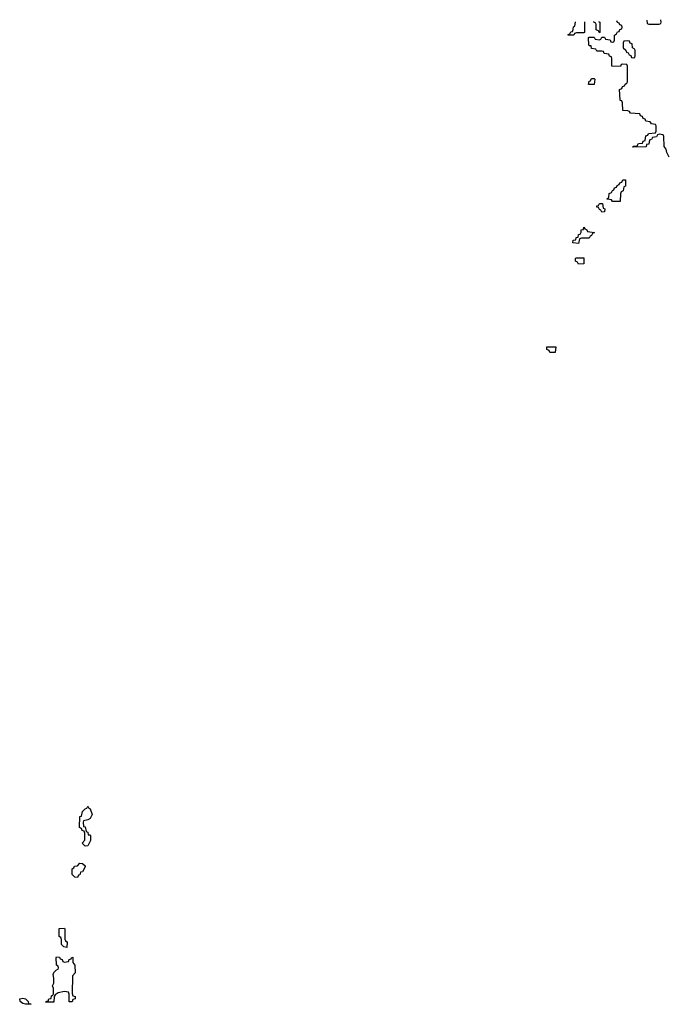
# Model space of a CAD drawing. Header units: inches. Extents: x 2808529 to 2951249, y 860290 to 1033701.
# Tile 80 of 153: x 2858546 to 2863541, y 1024549 to 1032128. Entities that reach past the tile are written whole.
import ezdxf

# ---------------------------------------------------------------- set-up
doc = ezdxf.new("R2010")
doc.units = ezdxf.units.IN
doc.header["$MEASUREMENT"] = 0
for name, color, linetype in [('C8052', 7, 'Continuous'), ('C8062', 7, 'Continuous'), ('C8063', 7, 'Continuous')]:
    doc.layers.add(name, color=color, linetype=linetype)

msp = doc.modelspace()

# ---------------------------------------------------------------- linework, layer by layer
at = {"layer": 'C8052', "color": 6}
for points in [[(2859074, 1025854), (2859086, 1025854), (2859090, 1025852), (2859090.9, 1025849.1), (2859091.3, 1025810), (2859070, 1025768), (2859050, 1025766), (2859028, 1025790), (2859047.3, 1025812.7), (2859047.3, 1025867.3), (2859042, 1025882), (2859027.3, 1025887.3), (2859022, 1025902), (2859006, 1025910), (2859010, 1025994), (2859022, 1025998), (2859030, 1026034), (2859050, 1026054), (2859062, 1026058), (2859070, 1026074), (2859078, 1026058), (2859090, 1026054), (2859104.7, 1026010), (2859090, 1025978), (2859070, 1025968), (2859038, 1025962), (2859034, 1025950), (2859038, 1025918), (2859050, 1025914), (2859058, 1025878), (2859070, 1025874)], [(2858990, 1025526), (2858970, 1025528), (2858950, 1025548), (2858948.9, 1025591.1), (2858962, 1025598), (2858967.3, 1025612.7), (2858990, 1025614), (2859010, 1025634), (2859030, 1025632), (2859050, 1025614), (2859050, 1025606), (2859030, 1025568), (2859014, 1025566), (2859010, 1025546), (2858998, 1025542)], [(2858910, 1024986), (2858886, 1024990), (2858868, 1025010), (2858867.3, 1025047.3), (2858862, 1025062), (2858849, 1025070), (2858850, 1025132), (2858890, 1025134), (2858894, 1025130), (2858894, 1025050), (2858898, 1025038), (2858912, 1025030)], [(2858890, 1024874), (2858922, 1024878), (2858927.3, 1024892.7), (2858942, 1024898), (2858947.3, 1024912.7), (2858954, 1024910), (2858954, 1024870), (2858971.3, 1024850), (2858974, 1024790), (2858952.7, 1024767.3), (2858951.3, 1024631.3), (2858954, 1024614), (2858972, 1024610), (2858974, 1024590), (2858954, 1024586), (2858950, 1024568), (2858928, 1024568), (2858928, 1024628), (2858922, 1024642), (2858890, 1024648), (2858843.6, 1024636.4), (2858818, 1024622), (2858812, 1024608), (2858810, 1024566), (2858746, 1024566), (2858754, 1024574), (2858766, 1024574), (2858770, 1024591.3), (2858787.3, 1024592.7), (2858790, 1024614), (2858802, 1024618), (2858806, 1024630), (2858806, 1024670), (2858798, 1024690), (2858808.4, 1024711.6), (2858808.7, 1024750), (2858803.1, 1024776.9), (2858810, 1024794), (2858830, 1024814), (2858842, 1024818), (2858846, 1024830), (2858842, 1024842), (2858828.9, 1024848.9), (2858826, 1024910), (2858830, 1024914), (2858851.6, 1024911.6), (2858858, 1024898), (2858872.7, 1024892.7), (2858878, 1024878)], [(2858630, 1024548.7), (2858590.9, 1024549.1), (2858570, 1024554), (2858548.7, 1024570), (2858546, 1024590), (2858570, 1024596), (2858590, 1024590.6), (2858612, 1024570), (2858614, 1024554), (2858634, 1024550)]]:
    msp.add_lwpolyline(points, close=True, dxfattribs=at)
at = {"layer": 'C8062', "color": 6}
msp.add_lwpolyline([(2862670, 1029566), (2862627.3, 1029567.3), (2862622, 1029582), (2862606, 1029590), (2862606, 1029610), (2862674, 1029610)], close=True, dxfattribs=at)
at = {"layer": 'C8063', "color": 6}
for points in [[(2862890, 1032026), (2862832.7, 1032027.3), (2862818, 1032022), (2862814, 1032010), (2862810, 1032009.3), (2862769.3, 1032010), (2862770, 1032014), (2862782, 1032018), (2862790, 1032034), (2862802, 1032038), (2862808.4, 1032051.6), (2862810, 1032074), (2862822, 1032078), (2862825.9, 1032110.5)], [(2862894, 1032112.3), (2862894, 1032030), (2862890, 1032026)], [(2863546, 1031070), (2863530, 1031106), (2863525.2, 1031130), (2863509.2, 1031150.8), (2863506, 1031230), (2863502, 1031242), (2863470, 1031246), (2863458, 1031242), (2863450, 1031226), (2863418, 1031222), (2863410, 1031206), (2863398, 1031202), (2863392, 1031188), (2863391.3, 1031170), (2863372.7, 1031167.3), (2863371.3, 1031150), (2863267.3, 1031147.3), (2863270, 1031154), (2863302, 1031158), (2863310, 1031174), (2863342, 1031178), (2863347.3, 1031192.7), (2863362, 1031198), (2863367.3, 1031232.7), (2863382, 1031238), (2863387.3, 1031252.7), (2863442, 1031258), (2863446, 1031270), (2863446, 1031310), (2863442, 1031322), (2863410, 1031326), (2863402, 1031342), (2863367.3, 1031347.3), (2863362, 1031362), (2863347.3, 1031367.3), (2863342, 1031382), (2863327.3, 1031387.3), (2863322, 1031402), (2863250, 1031408.7), (2863242, 1031422), (2863230, 1031426), (2863190, 1031428), (2863187.3, 1031487.3), (2863182, 1031502), (2863170, 1031506), (2863168.7, 1031511.3), (2863166, 1031590), (2863182, 1031598), (2863187.3, 1031612.7), (2863202, 1031618), (2863207.3, 1031632.7), (2863222, 1031638), (2863226, 1031650), (2863226, 1031770), (2863222, 1031782), (2863190, 1031786), (2863178, 1031782), (2863172, 1031768), (2863106, 1031770), (2863106, 1031830), (2863102, 1031842), (2863088, 1031848), (2863082, 1031862), (2863047.3, 1031867.3), (2863042, 1031882), (2863030, 1031886), (2862990, 1031886), (2862982, 1031902), (2862950, 1031906), (2862946, 1031926), (2862934, 1031926), (2862928.9, 1031931.1), (2862926, 1031990), (2862930, 1031994), (2862970, 1031994), (2862978, 1031978), (2863010, 1031974), (2863022, 1031978), (2863030, 1031994), (2863050, 1031994), (2863058, 1031978), (2863092.7, 1031972.7), (2863098, 1031958), (2863110, 1031954), (2863122, 1031958), (2863126, 1031970), (2863126, 1032010), (2863142, 1032018), (2863150, 1032034), (2863162, 1032038), (2863167.3, 1032052.7), (2863182, 1032058), (2863186, 1032070), (2863182, 1032082), (2863167.3, 1032087.3), (2863162, 1032102), (2863150, 1032106), (2863143.6, 1032118.9)], [(2863010, 1032026), (2863002, 1032042), (2862986, 1032050), (2862986, 1032090), (2862982, 1032102), (2862966, 1032110), (2862966, 1032114.2)], [(2863003.6, 1032115.2), (2863014, 1032110), (2863014, 1032030), (2863010, 1032026)], [(2863374.6, 1032125), (2863378, 1032098), (2863390, 1032094), (2863470, 1032094), (2863482, 1032098), (2863486, 1032110), (2863483.8, 1032127.9)]]:
    msp.add_lwpolyline(points, dxfattribs=at)
for points in [[(2863230, 1031966), (2863198, 1031962), (2863194, 1031950), (2863194, 1031910), (2863212.7, 1031892.7), (2863218, 1031878), (2863232.7, 1031872.7), (2863238, 1031858), (2863252.7, 1031852.7), (2863258, 1031838), (2863270, 1031834), (2863282, 1031838), (2863286, 1031850), (2863286, 1031890), (2863282, 1031902), (2863266, 1031910), (2863262, 1031942), (2863247.3, 1031947.3), (2863242, 1031962)], [(2862970, 1031629.3), (2862926, 1031630), (2862930, 1031654), (2862942, 1031658), (2862950, 1031674), (2862970, 1031674), (2862974, 1031670)], [(2863110, 1030728), (2863102, 1030742), (2863070, 1030746), (2863066, 1030750), (2863082, 1030758), (2863086, 1030790), (2863102, 1030798), (2863110, 1030814), (2863122, 1030818), (2863127.3, 1030832.7), (2863142, 1030838), (2863147.3, 1030852.7), (2863162, 1030858), (2863167.3, 1030872.7), (2863182, 1030878), (2863190, 1030894), (2863210, 1030894), (2863210, 1030846), (2863198, 1030842), (2863192, 1030810), (2863178, 1030802), (2863172.7, 1030787.3), (2863170, 1030728)], [(2863030, 1030646), (2863022, 1030662), (2863010, 1030666), (2863002, 1030682), (2862990, 1030686), (2862990, 1030694), (2863002, 1030698), (2863010, 1030714), (2863032.7, 1030712.7), (2863038, 1030678), (2863051.6, 1030671.6), (2863050, 1030648)], [(2862930, 1030446), (2862872.7, 1030447.3), (2862858, 1030442), (2862850, 1030406), (2862806, 1030410), (2862808, 1030430), (2862827.3, 1030432.7), (2862830, 1030451.3), (2862847.3, 1030452.7), (2862850, 1030474), (2862862, 1030478), (2862868.7, 1030491.3), (2862869.2, 1030510), (2862888, 1030512), (2862890, 1030531), (2862898, 1030518), (2862914, 1030510), (2862918, 1030498), (2862972, 1030490), (2862958, 1030482), (2862950, 1030466), (2862938, 1030462)], [(2862850, 1030246), (2862842, 1030262), (2862826, 1030270), (2862826, 1030290), (2862830, 1030294), (2862890, 1030294), (2862890, 1030248)]]:
    msp.add_lwpolyline(points, close=True, dxfattribs=at)

doc.saveas('drawing.dxf')
